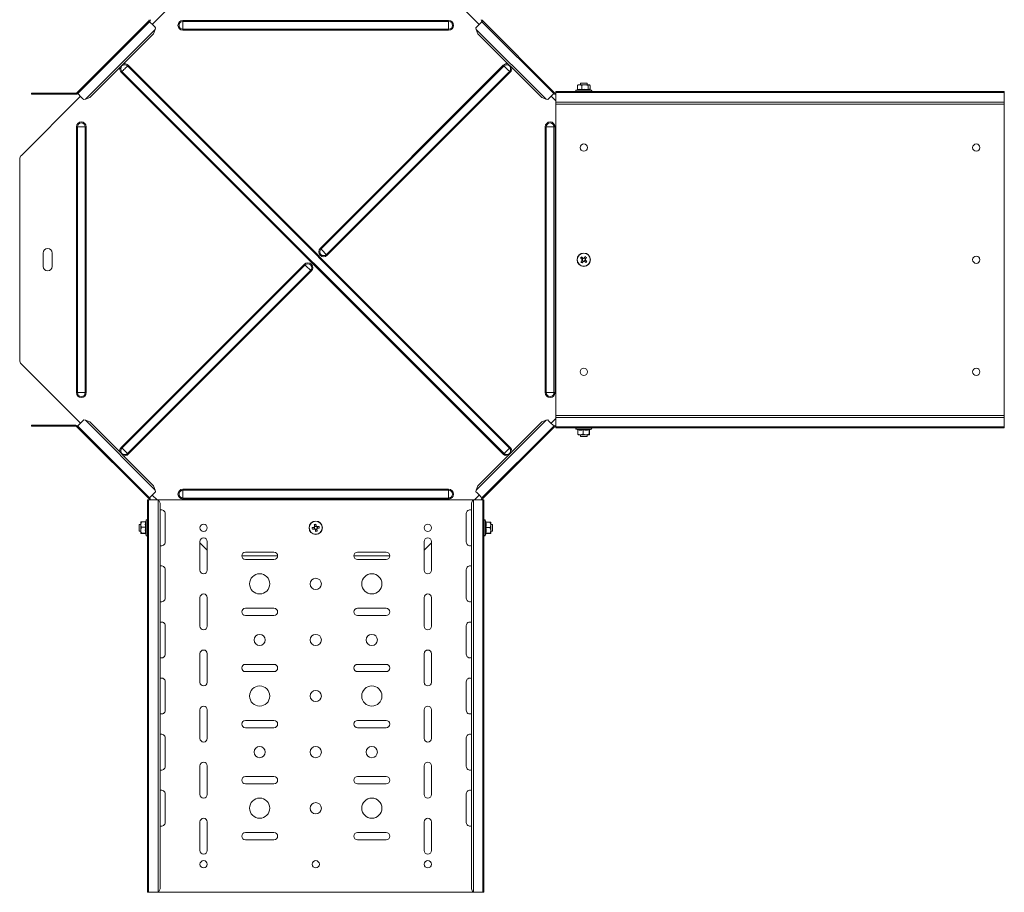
# Model space of a CAD drawing. Header units: millimetres. Extents: x -1795 to 3205, y -1258 to -37.
# Tile 19 of 21: x 2327 to 3205, y -1246 to -468. Entities that reach past the tile are written whole.
import ezdxf

# ---------------------------------------------------------------- set-up
doc = ezdxf.new("R2010")
doc.units = ezdxf.units.MM

msp = doc.modelspace()

# ---------------------------------------------------------------- linework, layer by layer
at = {"color": 7, "linetype": 'Continuous', "lineweight": 15}
for p, q in [((2444.84, -472.14), (2497.58, -419.4)), ((2736.35, -472.14), (2683.61, -419.4)), ((2441.66, -468.96), (2377.62, -532.99)), ((2442.36, -469.67), (2378.33, -533.7)), ((2802.86, -533.7), (2738.83, -469.67)), ((2739.54, -468.96), (2803.57, -532.99)), ((2446.05, -480.42), (2389.09, -537.39)), ((2447.43, -476.58), (2446.05, -480.42)), ((2447.43, -476.58), (2447.73, -475.03)), ((2733.76, -476.58), (2733.46, -475.03)), ((2733.76, -476.58), (2735.14, -480.42)), ((2735.14, -480.42), (2792.11, -537.39)), ((2823.96, -526.53), (2824.35, -526.23)), ((2823.96, -530.22), (2823.96, -526.53)), ((2824.6, -525.93), (2824.3, -526.16)), ((2825.9, -525.93), (2824.6, -525.93)), ((2830.67, -525.93), (2825.9, -525.93)), ((2826.6, -524.43), (2826.6, -525.93)), ((2832.6, -524.43), (2826.6, -524.43)), ((2827.85, -530.22), (2827.85, -526.53)), ((2830.67, -525.93), (2834.36, -525.93)), ((2832.6, -525.93), (2832.6, -524.43)), ((2833.49, -530.22), (2833.49, -526.53)), ((2834.6, -525.93), (2834.36, -525.93)), ((2834.9, -526.16), (2834.6, -525.93)), ((2835.24, -530.22), (2835.24, -526.53)), ((2337.19, -533.43), (2337.19, -534.43)), ((2342.19, -533.43), (2337.19, -533.43)), ((2337.19, -534.43), (2342.19, -534.43)), ((2342.19, -533.43), (2376.56, -533.43)), ((2342.19, -534.43), (2376.56, -534.43)), ((2804.6, -531.93), (3204.6, -531.93)), ((2804.6, -531.93), (2804.6, -532.93)), ((3204.6, -532.93), (2804.6, -532.93)), ((2804.6, -532.93), (2804.6, -541.4)), ((2823.84, -530.48), (2822.87, -530.83)), ((2836.32, -530.83), (2835.11, -530.39)), ((3204.6, -531.93), (3204.6, -532.93)), ((3204.6, -532.93), (3204.6, -541.4)), ((2328.06, -588.92), (2380.81, -536.18)), ((2383.7, -539.07), (2385.24, -538.77)), ((2389.09, -537.39), (2385.24, -538.77)), ((2792.11, -537.39), (2795.95, -538.77)), ((2797.5, -539.07), (2795.95, -538.77)), ((2804.6, -540.39), (2800.39, -536.18)), ((2804.6, -541.4), (2804.6, -543.14)), ((2804.6, -543.14), (3204.6, -543.14)), ((2804.6, -820.72), (2804.6, -543.14)), ((3204.6, -541.4), (3204.6, -543.14)), ((3204.6, -820.72), (3204.6, -543.14)), ((2326.6, -771.41), (2326.6, -592.46)), ((2347.6, -675.93), (2347.6, -687.93)), ((2355.6, -687.93), (2355.6, -675.93)), ((2828.79, -680.35), (2827.89, -681.45)), ((2828.02, -682.74), (2829.12, -683.64)), ((2831.18, -681.13), (2830.08, -680.23)), ((2830.4, -683.51), (2831.3, -682.41)), ((2380.81, -827.69), (2328.06, -774.94)), ((2385.24, -825.09), (2383.7, -824.8)), ((2385.24, -825.09), (2389.09, -826.48)), ((2795.95, -825.09), (2792.11, -826.48)), ((2795.95, -825.09), (2797.5, -824.8)), ((2800.39, -827.69), (2804.6, -823.48)), ((2804.6, -820.72), (3204.6, -820.72)), ((2804.6, -820.72), (2804.6, -822.46)), ((2804.6, -822.46), (2804.6, -830.93)), ((3204.6, -820.72), (3204.6, -822.46)), ((3204.6, -822.46), (3204.6, -830.93)), ((2337.19, -829.43), (2337.19, -830.43)), ((2342.19, -829.43), (2337.19, -829.43)), ((2337.19, -830.43), (2342.19, -830.43)), ((2376.56, -829.43), (2342.19, -829.43)), ((2376.56, -830.43), (2342.19, -830.43)), ((2377.62, -830.87), (2441.66, -894.9)), ((2378.33, -830.17), (2442.36, -894.2)), ((2389.09, -826.48), (2446.05, -883.44)), ((2792.11, -826.48), (2735.14, -883.44)), ((2738.83, -894.2), (2802.86, -830.17)), ((2803.57, -830.87), (2739.54, -894.9)), ((2804.6, -830.93), (3204.6, -830.93)), ((2804.6, -830.93), (2804.6, -831.93)), ((2804.6, -831.93), (3204.6, -831.93)), ((2822.87, -833.03), (2824.34, -833.57)), ((2824.37, -833.65), (2824.37, -837.33)), ((2829.1, -833.65), (2829.1, -837.33)), ((2834.33, -833.65), (2834.33, -837.33)), ((2834.83, -833.65), (2834.83, -837.33)), ((2834.86, -833.57), (2836.32, -833.03)), ((3204.6, -830.93), (3204.6, -831.93)), ((2826.73, -837.93), (2824.6, -837.93)), ((2826.6, -837.93), (2826.6, -839.43)), ((2826.6, -839.43), (2832.6, -839.43)), ((2826.73, -837.93), (2831.71, -837.93)), ((2831.71, -837.93), (2834.58, -837.93)), ((2832.6, -839.43), (2832.6, -837.93)), ((2446.05, -883.44), (2447.43, -887.29)), ((2735.14, -883.44), (2733.76, -887.29)), ((2449.05, -895.93), (2444.84, -891.72)), ((2447.73, -888.83), (2447.43, -887.29)), ((2732.14, -895.93), (2736.35, -891.72)), ((2733.46, -888.83), (2733.76, -887.29)), ((2440.6, -895.93), (2440.6, -1245.93)), ((2441.6, -895.93), (2440.6, -895.93)), ((2441.6, -895.93), (2441.6, -1245.93)), ((2450.07, -895.93), (2441.6, -895.93)), ((2450.4, -895.93), (2450.07, -895.93)), ((2451.81, -898.93), (2450.4, -895.93)), ((2450.4, -895.93), (2730.8, -895.93)), ((2451.81, -898.93), (2451.81, -1242.93)), ((2730.8, -895.93), (2729.38, -898.93)), ((2729.38, -898.93), (2729.38, -1242.93)), ((2731.13, -895.93), (2730.8, -895.93)), ((2739.6, -895.93), (2731.13, -895.93)), ((2739.6, -1245.93), (2739.6, -895.93)), ((2740.6, -895.93), (2739.6, -895.93)), ((2740.6, -895.93), (2740.6, -1245.93)), ((2456.35, -933.68), (2456.35, -908.18)), ((2724.85, -908.18), (2724.85, -933.68)), ((2434.6, -917.93), (2433.1, -917.93)), ((2433.1, -917.93), (2433.1, -923.93)), ((2434.6, -918.07), (2434.6, -915.94)), ((2434.6, -918.07), (2434.6, -923.05)), ((2438.88, -915.7), (2435.2, -915.7)), ((2438.88, -920.44), (2435.2, -920.44)), ((2439.5, -914.21), (2438.96, -915.67)), ((2588.87, -920.54), (2589.13, -921.94)), ((2590.99, -919.2), (2589.59, -919.47)), ((2592.33, -921.32), (2592.06, -919.93)), ((2742.23, -915.67), (2741.7, -914.21)), ((2742.31, -915.81), (2746, -915.81)), ((2742.31, -920.67), (2746, -920.67)), ((2746, -915.81), (2746.59, -915.92)), ((2746.6, -918.24), (2746.6, -915.93)), ((2748.1, -917.93), (2746.6, -917.93)), ((2746.6, -918.24), (2746.6, -923.23)), ((2748.1, -922.65), (2748.1, -917.93)), ((2433.1, -923.93), (2434.6, -923.93)), ((2434.6, -923.05), (2434.6, -925.91)), ((2438.88, -925.67), (2435.2, -925.67)), ((2438.88, -926.16), (2435.2, -926.16)), ((2438.96, -926.19), (2439.5, -927.66)), ((2590.21, -922.66), (2591.6, -922.39)), ((2741.7, -927.66), (2742.23, -926.2)), ((2742.31, -925.8), (2746, -925.8)), ((2742.31, -926.06), (2746, -926.06)), ((2746.6, -925.93), (2746.6, -923.23)), ((2746.6, -923.93), (2748.1, -923.93)), ((2748.1, -923.93), (2748.1, -922.65)), ((2487.35, -933.18), (2487.35, -958.68)), ((2493.85, -940.73), (2487.35, -934.23)), ((2493.85, -958.68), (2493.85, -933.18)), ((2687.35, -933.18), (2687.35, -958.68)), ((2687.35, -940.73), (2693.85, -934.23)), ((2693.85, -958.68), (2693.85, -933.18)), ((2524.6, -945.93), (2556.6, -945.93)), ((2553.35, -942.68), (2527.85, -942.68)), ((2624.6, -945.93), (2656.6, -945.93)), ((2653.35, -942.68), (2627.85, -942.68)), ((2527.85, -949.18), (2553.35, -949.18)), ((2627.85, -949.18), (2653.35, -949.18)), ((2456.35, -983.68), (2456.35, -958.18)), ((2724.85, -958.18), (2724.85, -983.68)), ((2487.35, -983.18), (2487.35, -1008.68)), ((2493.85, -1008.68), (2493.85, -983.18)), ((2687.35, -983.18), (2687.35, -1008.68)), ((2693.85, -1008.68), (2693.85, -983.18)), ((2553.35, -992.68), (2527.85, -992.68)), ((2527.85, -999.18), (2553.35, -999.18)), ((2653.35, -992.68), (2627.85, -992.68)), ((2627.85, -999.18), (2653.35, -999.18)), ((2456.35, -1033.68), (2456.35, -1008.18)), ((2724.85, -1008.18), (2724.85, -1033.68)), ((2487.35, -1033.18), (2487.35, -1058.68)), ((2493.85, -1058.68), (2493.85, -1033.18)), ((2687.35, -1033.18), (2687.35, -1058.68)), ((2693.85, -1058.68), (2693.85, -1033.18)), ((2553.35, -1042.68), (2527.85, -1042.68)), ((2653.35, -1042.68), (2627.85, -1042.68)), ((2527.85, -1049.18), (2553.35, -1049.18)), ((2627.85, -1049.18), (2653.35, -1049.18)), ((2456.35, -1083.68), (2456.35, -1058.18)), ((2724.85, -1058.18), (2724.85, -1083.68)), ((2487.35, -1083.18), (2487.35, -1108.68)), ((2493.85, -1108.68), (2493.85, -1083.18)), ((2687.35, -1083.18), (2687.35, -1108.68)), ((2693.85, -1108.68), (2693.85, -1083.18)), ((2553.35, -1092.68), (2527.85, -1092.68)), ((2653.35, -1092.68), (2627.85, -1092.68)), ((2527.85, -1099.18), (2553.35, -1099.18)), ((2627.85, -1099.18), (2653.35, -1099.18)), ((2456.35, -1133.68), (2456.35, -1108.18)), ((2724.85, -1108.18), (2724.85, -1133.68)), ((2487.35, -1133.18), (2487.35, -1158.68)), ((2493.85, -1158.68), (2493.85, -1133.18)), ((2687.35, -1133.18), (2687.35, -1158.68)), ((2693.85, -1158.68), (2693.85, -1133.18)), ((2553.35, -1142.68), (2527.85, -1142.68)), ((2527.85, -1149.18), (2553.35, -1149.18)), ((2653.35, -1142.68), (2627.85, -1142.68)), ((2627.85, -1149.18), (2653.35, -1149.18)), ((2456.35, -1183.68), (2456.35, -1158.18)), ((2724.85, -1158.18), (2724.85, -1183.68)), ((2487.35, -1183.18), (2487.35, -1208.68)), ((2493.85, -1208.68), (2493.85, -1183.18)), ((2687.35, -1183.18), (2687.35, -1208.68)), ((2693.85, -1208.68), (2693.85, -1183.18)), ((2553.35, -1192.68), (2527.85, -1192.68)), ((2653.35, -1192.68), (2627.85, -1192.68)), ((2527.85, -1199.18), (2553.35, -1199.18)), ((2627.85, -1199.18), (2653.35, -1199.18)), ((2441.6, -1245.93), (2440.6, -1245.93)), ((2450.07, -1245.93), (2441.6, -1245.93)), ((2450.4, -1245.93), (2450.07, -1245.93)), ((2450.4, -1245.93), (2451.81, -1242.93)), ((2450.4, -1245.93), (2730.8, -1245.93)), ((2729.38, -1242.93), (2730.8, -1245.93)), ((2731.13, -1245.93), (2730.8, -1245.93)), ((2739.6, -1245.93), (2731.13, -1245.93)), ((2740.6, -1245.93), (2739.6, -1245.93))]:
    msp.add_line(p, q, dxfattribs=at)
at = {"color": 7, "linetype": 'Continuous', "lineweight": 0}
for p, q in [((2472.1, -469.5), (2472.1, -468.57)), ((2472.1, -468.57), (2709.1, -468.57)), ((2472.1, -476.37), (2472.1, -469.5)), ((2472.1, -469.5), (2709.1, -469.5)), ((2709.1, -469.5), (2709.1, -468.57)), ((2709.1, -476.37), (2709.1, -469.5)), ((2447.43, -476.58), (2385.24, -538.77)), ((2472.1, -476.37), (2709.1, -476.37)), ((2472.1, -477.3), (2472.1, -476.37)), ((2472.1, -477.3), (2709.1, -477.3)), ((2709.1, -477.3), (2709.1, -476.37)), ((2733.76, -476.58), (2795.95, -538.77)), ((2763.37, -849.85), (2422.68, -509.16)), ((2764.03, -849.19), (2423.34, -508.5)), ((2594.58, -671.77), (2757.86, -508.5)), ((2595.24, -672.43), (2758.52, -509.16)), ((2757.86, -855.37), (2417.16, -514.67)), ((2758.52, -854.71), (2417.82, -514.01)), ((2600.1, -677.29), (2763.37, -514.01)), ((2600.76, -677.95), (2764.03, -514.67)), ((2342.19, -534.43), (2342.19, -533.43)), ((2376.56, -533.43), (2376.56, -534.43)), ((2822.87, -530.83), (2831.04, -530.83)), ((2831.04, -530.83), (2836.32, -530.83)), ((2804.6, -541.4), (3204.6, -541.4)), ((2378.16, -563.43), (2377.23, -563.43)), ((2377.23, -800.43), (2377.23, -563.43)), ((2385.03, -563.43), (2378.16, -563.43)), ((2378.16, -800.43), (2378.16, -563.43)), ((2385.03, -800.43), (2385.03, -563.43)), ((2385.96, -563.43), (2385.03, -563.43)), ((2385.96, -800.43), (2385.96, -563.43)), ((2795.23, -563.43), (2796.16, -563.43)), ((2795.23, -563.43), (2795.23, -800.43)), ((2796.16, -563.43), (2803.03, -563.43)), ((2796.16, -563.43), (2796.16, -800.43)), ((2803.03, -563.43), (2803.03, -800.43)), ((2803.03, -563.43), (2803.96, -563.43)), ((2803.96, -563.43), (2803.96, -800.43)), ((2580.44, -685.92), (2417.16, -849.19)), ((2581.1, -686.58), (2417.82, -849.85)), ((2585.95, -691.43), (2422.68, -854.71)), ((2586.61, -692.09), (2423.34, -855.37)), ((2378.16, -800.43), (2377.23, -800.43)), ((2385.03, -800.43), (2378.16, -800.43)), ((2385.96, -800.43), (2385.03, -800.43)), ((2795.23, -800.43), (2796.16, -800.43)), ((2796.16, -800.43), (2803.03, -800.43)), ((2803.03, -800.43), (2803.96, -800.43)), ((2385.24, -825.09), (2447.43, -887.29)), ((2795.95, -825.09), (2733.76, -887.29)), ((2804.6, -822.46), (3204.6, -822.46)), ((2342.19, -830.43), (2342.19, -829.43)), ((2376.56, -830.43), (2376.56, -829.43)), ((2825.74, -833.03), (2822.87, -833.03)), ((2836.32, -833.03), (2825.74, -833.03)), ((2763.37, -849.85), (2758.52, -854.71)), ((2764.03, -849.19), (2763.37, -849.85)), ((2758.52, -854.71), (2757.86, -855.37)), ((2709.1, -886.57), (2472.1, -886.57)), ((2472.1, -886.57), (2472.1, -887.5)), ((2709.1, -886.57), (2709.1, -887.5)), ((2709.1, -887.5), (2472.1, -887.5)), ((2472.1, -887.5), (2472.1, -894.37)), ((2709.1, -894.37), (2472.1, -894.37)), ((2472.1, -894.37), (2472.1, -895.3)), ((2709.1, -895.3), (2472.1, -895.3)), ((2709.1, -887.5), (2709.1, -894.37)), ((2709.1, -894.37), (2709.1, -895.3)), ((2450.07, -895.93), (2450.07, -1245.93)), ((2731.13, -895.93), (2731.13, -1245.93)), ((2439.5, -917.08), (2439.5, -914.21)), ((2439.5, -927.66), (2439.5, -917.08)), ((2741.7, -914.21), (2741.7, -917.31)), ((2741.7, -917.31), (2741.7, -927.66))]:
    msp.add_line(p, q, dxfattribs=at)
at = {"color": 7, "linetype": 'Continuous', "lineweight": 15, "flags": 128}
for points in [[(2442.36, -469.67), (2442.21, -469.51), (2442.05, -469.35), (2441.91, -469.22), (2441.8, -469.11), (2441.72, -469.03), (2441.67, -468.98), (2441.66, -468.96)], [(2447.73, -475.03), (2447, -474.3), (2446.16, -473.46), (2445.26, -472.57), (2444.39, -471.7), (2443.61, -470.92), (2442.99, -470.29), (2442.56, -469.87), (2442.37, -469.68), (2442.36, -469.67)], [(2733.46, -475.03), (2734.19, -474.3), (2735.04, -473.46), (2735.93, -472.57), (2736.8, -471.7), (2737.58, -470.92), (2738.21, -470.29), (2738.63, -469.87), (2738.82, -469.68), (2738.83, -469.67)], [(2738.83, -469.67), (2738.99, -469.51), (2739.15, -469.35), (2739.28, -469.22), (2739.39, -469.11), (2739.47, -469.03), (2739.52, -468.98), (2739.54, -468.96)], [(2377.62, -532.99), (2377.64, -533.01), (2377.69, -533.06), (2377.77, -533.14), (2377.88, -533.25), (2378.01, -533.38), (2378.17, -533.54), (2378.35, -533.72), (2378.54, -533.91)], [(2378.33, -533.7), (2378.34, -533.71), (2378.53, -533.9), (2378.96, -534.32), (2379.58, -534.95), (2380.36, -535.73), (2381.23, -536.6), (2382.12, -537.49), (2382.97, -538.34), (2383.7, -539.07)], [(2802.86, -533.7), (2802.85, -533.71), (2802.66, -533.9), (2802.24, -534.32), (2801.61, -534.95), (2800.83, -535.73), (2799.96, -536.6), (2799.07, -537.49), (2798.23, -538.34), (2797.5, -539.07)], [(2803.57, -532.99), (2803.55, -533.01), (2803.5, -533.06), (2803.42, -533.14), (2803.31, -533.25), (2803.18, -533.38), (2803.02, -533.54), (2802.84, -533.72), (2802.65, -533.91)], [(2826.75, -680.52), (2826.92, -680.66), (2827.09, -680.8), (2827.26, -680.93), (2827.43, -681.07), (2827.6, -681.21), (2827.77, -681.35), (2827.94, -681.49), (2828.11, -681.63)], [(2828.2, -682.52), (2828.06, -682.69), (2827.92, -682.86), (2827.78, -683.03), (2827.64, -683.2), (2827.5, -683.37), (2827.36, -683.54), (2827.22, -683.71), (2827.09, -683.88)], [(2829.01, -680.54), (2828.84, -680.39), (2828.67, -680.25), (2828.5, -680.11), (2828.33, -679.97), (2828.16, -679.84), (2827.99, -679.7), (2827.82, -679.56), (2827.65, -679.42)], [(2828.19, -684.78), (2828.32, -684.61), (2828.46, -684.44), (2828.6, -684.27), (2828.74, -684.1), (2828.88, -683.93), (2829.02, -683.76), (2829.16, -683.59), (2829.3, -683.42)], [(2831.01, -679.09), (2830.87, -679.26), (2830.73, -679.42), (2830.6, -679.59), (2830.46, -679.76), (2830.32, -679.93), (2830.18, -680.1), (2830.04, -680.28), (2829.89, -680.45)], [(2830.18, -683.33), (2830.35, -683.47), (2830.53, -683.61), (2830.7, -683.75), (2830.87, -683.89), (2831.04, -684.03), (2831.21, -684.17), (2831.37, -684.31), (2831.54, -684.44)], [(2830.99, -681.35), (2831.13, -681.18), (2831.28, -681), (2831.42, -680.83), (2831.55, -680.66), (2831.69, -680.49), (2831.83, -680.32), (2831.97, -680.16), (2832.11, -679.99)], [(2832.44, -683.34), (2832.27, -683.21), (2832.11, -683.07), (2831.94, -682.93), (2831.77, -682.79), (2831.6, -682.65), (2831.43, -682.51), (2831.25, -682.37), (2831.08, -682.23)], [(2383.7, -824.8), (2382.97, -825.53), (2382.12, -826.37), (2381.23, -827.27), (2380.36, -828.14), (2379.58, -828.92), (2378.96, -829.54), (2378.53, -829.97), (2378.34, -830.16), (2378.33, -830.17)], [(2797.5, -824.8), (2798.23, -825.53), (2799.07, -826.37), (2799.96, -827.27), (2800.83, -828.14), (2801.61, -828.92), (2802.24, -829.54), (2802.66, -829.97), (2802.85, -830.16), (2802.86, -830.17)], [(2378.33, -830.17), (2378.17, -830.32), (2378.01, -830.48), (2377.88, -830.62), (2377.77, -830.73), (2377.69, -830.81), (2377.64, -830.86), (2377.62, -830.87)], [(2802.86, -830.17), (2803.02, -830.32), (2803.18, -830.48), (2803.31, -830.62), (2803.42, -830.73), (2803.5, -830.81), (2803.55, -830.86), (2803.57, -830.87)], [(2441.66, -894.9), (2441.67, -894.89), (2441.72, -894.84), (2441.8, -894.76), (2441.91, -894.65), (2442.05, -894.52), (2442.21, -894.36), (2442.38, -894.18), (2442.57, -893.99)], [(2442.36, -894.2), (2442.37, -894.19), (2442.56, -894), (2442.99, -893.57), (2443.61, -892.95), (2444.39, -892.17), (2445.26, -891.3), (2446.16, -890.41), (2447, -889.56), (2447.73, -888.83)], [(2738.83, -894.2), (2738.82, -894.19), (2738.63, -894), (2738.21, -893.57), (2737.58, -892.95), (2736.8, -892.17), (2735.93, -891.3), (2735.04, -890.41), (2734.19, -889.56), (2733.46, -888.83)], [(2739.54, -894.9), (2739.52, -894.89), (2739.47, -894.84), (2739.39, -894.76), (2739.28, -894.65), (2739.15, -894.52), (2738.99, -894.36), (2738.81, -894.18), (2738.62, -893.99)], [(2589.15, -920.49), (2588.93, -920.53), (2588.71, -920.57), (2588.49, -920.61), (2588.28, -920.65), (2588.06, -920.7), (2587.85, -920.74), (2587.64, -920.78), (2587.43, -920.82)], [(2587.69, -922.21), (2587.9, -922.17), (2588.12, -922.13), (2588.33, -922.09), (2588.55, -922.05), (2588.76, -922.01), (2588.98, -921.97), (2589.2, -921.92), (2589.42, -921.88)], [(2589.32, -918.03), (2589.36, -918.24), (2589.4, -918.45), (2589.44, -918.67), (2589.48, -918.88), (2589.52, -919.1), (2589.56, -919.32), (2589.61, -919.53), (2589.65, -919.75)], [(2591.04, -919.49), (2591, -919.27), (2590.96, -919.05), (2590.92, -918.83), (2590.87, -918.61), (2590.83, -918.4), (2590.79, -918.19), (2590.75, -917.97), (2590.71, -917.76)], [(2593.5, -919.65), (2593.29, -919.69), (2593.08, -919.73), (2592.86, -919.78), (2592.65, -919.82), (2592.43, -919.86), (2592.21, -919.9), (2592, -919.94), (2591.78, -919.98)], [(2592.04, -921.38), (2592.26, -921.34), (2592.48, -921.29), (2592.7, -921.25), (2592.91, -921.21), (2593.13, -921.17), (2593.34, -921.13), (2593.56, -921.09), (2593.77, -921.05)], [(2590.15, -922.38), (2590.19, -922.6), (2590.24, -922.82), (2590.28, -923.03), (2590.32, -923.25), (2590.36, -923.47), (2590.4, -923.68), (2590.44, -923.89), (2590.48, -924.1)], [(2591.88, -923.84), (2591.84, -923.63), (2591.8, -923.41), (2591.75, -923.2), (2591.71, -922.98), (2591.67, -922.77), (2591.63, -922.55), (2591.59, -922.33), (2591.55, -922.11)]]:
    msp.add_lwpolyline(points, dxfattribs=at)
at = {"color": 7, "linetype": 'Continuous', "lineweight": 0, "flags": 128}
for points in [[(2422.68, -509.16), (2422.29, -509.54), (2421.72, -510.11), (2421.02, -510.81), (2420.25, -511.58), (2419.48, -512.35), (2418.77, -513.06), (2418.21, -513.63), (2417.82, -514.01)], [(2423.34, -508.5), (2423.23, -508.6), (2423.13, -508.71), (2423.03, -508.8), (2422.93, -508.9), (2422.85, -508.98), (2422.78, -509.05), (2422.72, -509.11), (2422.68, -509.16)], [(2758.52, -509.16), (2758.47, -509.11), (2758.41, -509.05), (2758.34, -508.98), (2758.26, -508.9), (2758.17, -508.8), (2758.07, -508.71), (2757.96, -508.6), (2757.86, -508.5)], [(2763.37, -514.01), (2762.99, -513.63), (2762.42, -513.06), (2761.72, -512.35), (2760.95, -511.58), (2760.17, -510.81), (2759.47, -510.11), (2758.9, -509.54), (2758.52, -509.16)], [(2417.82, -514.01), (2417.77, -514.06), (2417.71, -514.12), (2417.64, -514.19), (2417.56, -514.27), (2417.47, -514.36), (2417.37, -514.46), (2417.27, -514.57), (2417.16, -514.67)], [(2764.03, -514.67), (2763.93, -514.57), (2763.82, -514.46), (2763.72, -514.36), (2763.63, -514.27), (2763.55, -514.19), (2763.48, -514.12), (2763.42, -514.06), (2763.37, -514.01)], [(2595.24, -672.43), (2595.19, -672.39), (2595.13, -672.33), (2595.06, -672.26), (2594.98, -672.17), (2594.89, -672.08), (2594.79, -671.98), (2594.69, -671.88), (2594.58, -671.77)], [(2600.1, -677.29), (2599.71, -676.9), (2599.14, -676.33), (2598.44, -675.63), (2597.67, -674.86), (2596.9, -674.09), (2596.19, -673.39), (2595.63, -672.82), (2595.24, -672.43)], [(2600.76, -677.95), (2600.65, -677.84), (2600.55, -677.74), (2600.45, -677.64), (2600.36, -677.55), (2600.27, -677.47), (2600.2, -677.39), (2600.14, -677.34), (2600.1, -677.29)], [(2580.44, -685.92), (2580.54, -686.02), (2580.65, -686.13), (2580.75, -686.22), (2580.84, -686.32), (2580.92, -686.4), (2580.99, -686.47), (2581.05, -686.53), (2581.1, -686.58)], [(2581.1, -686.58), (2581.48, -686.96), (2582.05, -687.53), (2582.75, -688.23), (2583.53, -689), (2584.3, -689.78), (2585, -690.48), (2585.57, -691.05), (2585.95, -691.43)], [(2585.95, -691.43), (2586, -691.48), (2586.06, -691.54), (2586.13, -691.61), (2586.21, -691.69), (2586.3, -691.78), (2586.4, -691.88), (2586.51, -691.99), (2586.61, -692.09)], [(2417.16, -849.19), (2417.27, -849.3), (2417.37, -849.4), (2417.47, -849.5), (2417.56, -849.59), (2417.64, -849.68), (2417.71, -849.75), (2417.77, -849.81), (2417.82, -849.85)], [(2417.82, -849.85), (2418.21, -850.24), (2418.77, -850.81), (2419.48, -851.51), (2420.25, -852.28), (2421.02, -853.05), (2421.72, -853.75), (2422.29, -854.32), (2422.68, -854.71)], [(2422.68, -854.71), (2422.72, -854.76), (2422.78, -854.81), (2422.85, -854.89), (2422.93, -854.97), (2423.03, -855.06), (2423.13, -855.16), (2423.23, -855.26), (2423.34, -855.37)]]:
    msp.add_lwpolyline(points, dxfattribs=at)
at = {"color": 7, "linetype": 'Continuous', "lineweight": 15}
for centre, radius in [((2829.6, -581.93), 3.25), ((3179.6, -581.93), 3.25), ((2829.6, -681.93), 6), ((3179.6, -681.93), 3.25), ((2829.6, -781.93), 3.25), ((3179.6, -781.93), 3.25), ((2490.6, -920.93), 3.25), ((2590.6, -920.93), 6), ((2690.6, -920.93), 3.25), ((2540.6, -970.93), 9), ((2640.6, -970.93), 9), ((2590.6, -970.93), 5), ((2540.6, -1020.93), 5), ((2590.6, -1020.93), 5), ((2640.6, -1020.93), 5), ((2540.6, -1070.93), 9), ((2640.6, -1070.93), 9), ((2590.6, -1070.93), 5), ((2540.6, -1120.93), 5), ((2590.6, -1120.93), 5), ((2640.6, -1120.93), 5), ((2540.6, -1170.93), 9), ((2590.6, -1170.93), 5), ((2640.6, -1170.93), 9), ((2490.6, -1220.93), 3.25), ((2590.6, -1220.93), 3.25), ((2690.6, -1220.93), 3.25)]:
    msp.add_circle(centre, radius, dxfattribs=at)
at = {"color": 7, "linetype": 'Continuous', "lineweight": 0}
for centre in [(2829.6, -681.93), (2590.6, -920.93)]:
    msp.add_circle(centre, 5.77, dxfattribs=at)
at = {"color": 7, "linetype": 'Continuous', "lineweight": 15}
for centre, radius, start, end in [((2440.6, -467.9), 1.5, 315, 0), ((2440.6, -467.9), 2.5, 315, 0), ((2740.6, -467.9), 2.5, 180, 225), ((2740.6, -467.9), 1.5, 180, 225), ((2376.56, -531.93), 1.5, 270, 315), ((2376.56, -531.93), 2.5, 270, 315), ((2804.63, -531.93), 2.5, 225, 270), ((2804.63, -531.93), 1.5, 225, 268.75312), ((2823.06, -531.37), 0.567, 110, 270), ((2836.13, -531.37), 0.567, 270, 70), ((2331.6, -592.46), 5, 135, 180), ((2351.6, -675.93), 4, 0, 180), ((2844.3, -693.97), 22.1, 138.84521, 142.52657), ((2841.63, -667.23), 22.1, 228.84521, 232.52657), ((2829.6, -681.93), 1.51, 168.64419, 202.72638), ((2829.6, -681.93), 1.28, 107.01101, 174.35957), ((2829.6, -681.93), 1.28, 174.35957, 197.01101), ((2829.6, -681.93), 1.28, 197.01101, 264.35957), ((2829.6, -681.93), 1.51, 78.64419, 112.72638), ((2829.6, -681.93), 1.28, 84.35957, 107.01101), ((2829.6, -681.93), 1.51, 258.64419, 292.72638), ((2829.6, -681.93), 1.28, 264.35957, 287.01101), ((2829.6, -681.93), 1.28, 17.01101, 84.35957), ((2829.6, -681.93), 1.28, 287.01101, 354.35957), ((2829.6, -681.93), 1.28, 354.35957, 17.01101), ((2829.6, -681.93), 1.51, 348.64419, 22.72638), ((2817.56, -696.63), 22.1, 48.84521, 52.52657), ((2814.9, -669.89), 22.1, 318.84521, 322.52657), ((2351.6, -687.93), 4, 180, 0), ((2331.6, -771.41), 5, 180, 225), ((2376.56, -831.93), 2.5, 45, 90), ((2376.56, -831.93), 1.5, 45, 90), ((2804.63, -831.93), 2.5, 90, 135), ((2804.63, -831.93), 1.5, 91.24688, 135), ((2823.06, -832.5), 0.567, 90, 250), ((2836.13, -832.5), 0.567, 290, 90), ((2440.6, -895.97), 1.5, 1.24688, 45), ((2440.6, -895.97), 2.5, 360, 45), ((2740.6, -895.97), 2.5, 135, 180), ((2740.6, -895.97), 1.5, 135, 178.75312), ((2453.1, -908.18), 3.25, 0, 113.35207), ((2728.1, -908.18), 3.25, 66.64793, 180), ((2440.03, -914.4), 0.567, 0, 160), ((2609.3, -917.34), 22.15, 189.02539, 192.69998), ((2590.6, -920.93), 1.51, 128.82153, 162.90372), ((2594.19, -939.66), 22.18, 99.02875, 102.69803), ((2590.6, -920.93), 1.28, 157.18835, 224.53691), ((2590.6, -920.93), 1.28, 134.53691, 157.18835), ((2590.6, -920.93), 1.51, 218.82153, 252.90372), ((2590.6, -920.93), 1.28, 224.53691, 247.18835), ((2590.6, -920.93), 1.28, 67.18835, 134.53691), ((2590.6, -920.93), 1.28, 247.18835, 314.53691), ((2590.6, -920.93), 1.51, 38.82153, 72.90372), ((2590.6, -920.93), 1.28, 44.53691, 67.18835), ((2590.6, -920.93), 1.28, 314.53691, 337.18835), ((2590.6, -920.93), 1.28, 337.18835, 44.53691), ((2590.6, -920.93), 1.51, 308.82153, 342.90372), ((2571.88, -924.52), 22.16, 9.02643, 12.69893), ((2741.16, -914.4), 0.567, 20, 180), ((2440.03, -927.47), 0.567, 200, 0), ((2490.6, -933.18), 3.25, 0, 180), ((2587.02, -902.29), 22.09, 279.02141, 282.70536), ((2690.6, -933.18), 3.25, 0, 180), ((2741.16, -927.47), 0.567, 180, 340), ((2453.1, -933.68), 3.25, 246.64793, 0), ((2728.1, -933.68), 3.25, 180, 293.35207), ((2527.85, -945.93), 3.25, 90, 270), ((2553.35, -945.93), 3.25, 270, 90), ((2627.85, -945.93), 3.25, 90, 270), ((2653.35, -945.93), 3.25, 270, 90), ((2453.1, -958.18), 3.25, 0, 113.35207), ((2728.1, -958.18), 3.25, 66.64793, 180), ((2490.6, -958.68), 3.25, 180, 0), ((2690.6, -958.68), 3.25, 180, 0), ((2490.6, -983.18), 3.25, 0, 180), ((2690.6, -983.18), 3.25, 0, 180), ((2453.1, -983.68), 3.25, 246.64793, 0), ((2728.1, -983.68), 3.25, 180, 293.35207), ((2527.85, -995.93), 3.25, 90, 270), ((2553.35, -995.93), 3.25, 270, 90), ((2627.85, -995.93), 3.25, 90, 270), ((2653.35, -995.93), 3.25, 270, 90), ((2453.1, -1008.18), 3.25, 0, 113.35207), ((2490.6, -1008.68), 3.25, 180, 0), ((2690.6, -1008.68), 3.25, 180, 0), ((2728.1, -1008.18), 3.25, 66.64793, 180), ((2453.1, -1033.68), 3.25, 246.64793, 0), ((2490.6, -1033.18), 3.25, 0, 180), ((2690.6, -1033.18), 3.25, 0, 180), ((2728.1, -1033.68), 3.25, 180, 293.35207), ((2527.85, -1045.93), 3.25, 90, 270), ((2553.35, -1045.93), 3.25, 270, 90), ((2627.85, -1045.93), 3.25, 90, 270), ((2653.35, -1045.93), 3.25, 270, 90), ((2453.1, -1058.18), 3.25, 0, 113.35207), ((2490.6, -1058.68), 3.25, 180, 0), ((2690.6, -1058.68), 3.25, 180, 0), ((2728.1, -1058.18), 3.25, 66.64793, 180), ((2490.6, -1083.18), 3.25, 0, 180), ((2690.6, -1083.18), 3.25, 0, 180), ((2453.1, -1083.68), 3.25, 246.64793, 0), ((2728.1, -1083.68), 3.25, 180, 293.35207), ((2527.85, -1095.93), 3.25, 90, 270), ((2553.35, -1095.93), 3.25, 270, 90), ((2627.85, -1095.93), 3.25, 90, 270), ((2653.35, -1095.93), 3.25, 270, 90), ((2453.1, -1108.18), 3.25, 0, 113.35207), ((2728.1, -1108.18), 3.25, 66.64793, 180), ((2490.6, -1108.68), 3.25, 180, 0), ((2690.6, -1108.68), 3.25, 180, 0), ((2490.6, -1133.18), 3.25, 0, 180), ((2690.6, -1133.18), 3.25, 0, 180), ((2453.1, -1133.68), 3.25, 246.64793, 0), ((2728.1, -1133.68), 3.25, 180, 293.35207), ((2527.85, -1145.93), 3.25, 90, 270), ((2553.35, -1145.93), 3.25, 270, 90), ((2627.85, -1145.93), 3.25, 90, 270), ((2653.35, -1145.93), 3.25, 270, 90), ((2453.1, -1158.18), 3.25, 0, 113.35207), ((2490.6, -1158.68), 3.25, 180, 0), ((2690.6, -1158.68), 3.25, 180, 0), ((2728.1, -1158.18), 3.25, 66.64793, 180), ((2453.1, -1183.68), 3.25, 246.64793, 0), ((2490.6, -1183.18), 3.25, 0, 180), ((2690.6, -1183.18), 3.25, 0, 180), ((2728.1, -1183.68), 3.25, 180, 293.35207), ((2527.85, -1195.93), 3.25, 90, 270), ((2553.35, -1195.93), 3.25, 270, 90), ((2627.85, -1195.93), 3.25, 90, 270), ((2653.35, -1195.93), 3.25, 270, 90), ((2490.6, -1208.68), 3.25, 180, 0), ((2690.6, -1208.68), 3.25, 180, 0)]:
    msp.add_arc(centre, radius, start, end, dxfattribs=at)
at = {"color": 7, "linetype": 'Continuous', "lineweight": 0}
for centre, radius, start, end in [((2472.1, -472.93), 4.37, 90, 270), ((2472.1, -472.93), 3.43, 90, 270), ((2709.1, -472.93), 4.37, 270, 90), ((2709.1, -472.93), 3.43, 270, 90), ((2420.25, -511.58), 3.43, 45, 225), ((2420.25, -511.58), 4.37, 45, 105.16725), ((2760.95, -511.58), 4.37, 74.83207, 135), ((2760.95, -511.58), 3.43, 315, 135), ((2420.25, -511.58), 4.37, 164.83275, 225), ((2760.95, -511.58), 4.37, 315, 15.16793), ((2381.6, -563.43), 4.37, 0, 180), ((2381.6, -563.43), 3.43, 0, 180), ((2799.6, -563.43), 4.37, 0, 180), ((2799.6, -563.43), 3.43, 0, 180), ((2597.67, -674.86), 4.37, 135, 315), ((2597.67, -674.86), 3.43, 135, 315), ((2583.53, -689), 4.37, 315, 135), ((2583.53, -689), 3.43, 315, 135), ((2381.6, -800.43), 4.37, 180, 0), ((2381.6, -800.43), 3.43, 180, 0), ((2799.6, -800.43), 4.37, 180, 0), ((2799.6, -800.43), 3.43, 180, 0), ((2420.25, -852.28), 4.37, 135, 195.16793), ((2420.25, -852.28), 3.43, 135, 315), ((2760.95, -852.28), 3.43, 225, 45), ((2760.95, -852.28), 4.37, 344.83275, 45), ((2420.25, -852.28), 4.37, 254.83207, 315), ((2760.95, -852.28), 4.37, 225, 285.16725), ((2472.1, -890.93), 4.37, 90, 270), ((2709.1, -890.93), 4.37, 270, 90), ((2472.1, -890.93), 3.43, 90, 270), ((2709.1, -890.93), 3.43, 270, 90)]:
    msp.add_arc(centre, radius, start, end, dxfattribs=at)
at = {"color": 7, "linetype": 'Continuous', "lineweight": 15}
for points, knots in [([(2825.9, -525.93), (2825.37, -526.01), (2824.7, -526.11), (2824.08, -526.46), (2823.96, -526.53)], [0, 0, 0, 0, 0.801463, 1, 1, 1, 1]), ([(2827.85, -526.53), (2827.28, -526.26), (2826.64, -525.95), (2825.97, -525.93), (2825.9, -525.93)], [0, 0, 0, 0, 0.89604, 1, 1, 1, 1]), ([(2827.85, -526.53), (2828.09, -526.44), (2828.99, -526.1), (2829.96, -526), (2830.67, -525.93)], [0, 0, 0, 0, 0.263249, 1, 1, 1, 1]), ([(2830.67, -525.93), (2830.81, -525.94), (2831.74, -525.96), (2832.69, -526.22), (2833.46, -526.52), (2833.49, -526.53)], [0, 0, 0, 0, 0.148491, 0.965575, 1, 1, 1, 1]), ([(2834.36, -525.93), (2834.12, -526.01), (2833.82, -526.11), (2833.55, -526.46), (2833.49, -526.53)], [0, 0, 0, 0, 0.801459, 1, 1, 1, 1]), ([(2835.24, -526.53), (2834.98, -526.26), (2834.69, -525.95), (2834.39, -525.93), (2834.36, -525.93)], [0, 0, 0, 0, 0.8960367, 1, 1, 1, 1]), ([(2823.96, -530.22), (2823.95, -530.26), (2823.95, -530.34), (2823.88, -530.45), (2823.79, -530.53), (2823.71, -530.58), (2823.67, -530.59), (2823.67, -530.59)], [0, 0, 0, 0, 0.236183, 0.471414, 0.732486, 0.992072, 1, 1, 1, 1]), ([(2827.85, -530.22), (2827.85, -530.26), (2827.85, -530.34), (2827.83, -530.45), (2827.8, -530.53), (2827.78, -530.58), (2827.76, -530.59), (2827.76, -530.59)], [0, 0, 0, 0, 0.23618, 0.471403, 0.732462, 0.992089, 1, 1, 1, 1]), ([(2833.49, -530.22), (2833.49, -530.26), (2833.5, -530.34), (2833.54, -530.45), (2833.6, -530.53), (2833.66, -530.58), (2833.69, -530.59), (2833.69, -530.59)], [0, 0, 0, 0, 0.236183, 0.471404, 0.732494, 0.992116, 1, 1, 1, 1]), ([(2835.1, -530.43), (2834.87, -530.36), (2834.39, -530.2), (2833.93, -530.46), (2833.69, -530.59)], [0, 0, 0, 0, 0.473095, 1, 1, 1, 1]), ([(2835.35, -530.48), (2835.34, -530.47), (2835.3, -530.43), (2835.25, -530.34), (2835.24, -530.26), (2835.24, -530.22)], [0, 0, 0, 0, 0.203852, 0.601122, 1, 1, 1, 1]), ([(2824.37, -833.65), (2824.36, -833.61), (2824.35, -833.53), (2824.3, -833.42), (2824.21, -833.33), (2824.14, -833.29), (2824.1, -833.27), (2824.1, -833.27)], [0, 0, 0, 0, 0.236224, 0.471429, 0.7325, 0.992078, 1, 1, 1, 1]), ([(2829.1, -833.65), (2829.1, -833.61), (2829.1, -833.53), (2829.09, -833.42), (2829.09, -833.33), (2829.08, -833.29), (2829.07, -833.27), (2829.07, -833.27)], [0, 0, 0, 0, 0.236227, 0.471421, 0.732487, 0.992084, 1, 1, 1, 1]), ([(2834.33, -833.65), (2834.33, -833.61), (2834.34, -833.53), (2834.39, -833.42), (2834.47, -833.33), (2834.53, -833.29), (2834.57, -833.27), (2834.57, -833.27)], [0, 0, 0, 0, 0.236225, 0.471426, 0.732503, 0.992095, 1, 1, 1, 1]), ([(2834.82, -833.58), (2834.81, -833.58), (2834.79, -833.58), (2834.84, -833.58), (2834.85, -833.58)], [0, 0, 0, 0, 0.858788, 1, 1, 1, 1]), ([(2826.73, -837.93), (2826.61, -837.93), (2825.83, -837.91), (2825.03, -837.65), (2824.39, -837.35), (2824.37, -837.33)], [0, 0, 0, 0, 0.148482, 0.965563, 1, 1, 1, 1]), ([(2824.62, -837.93), (2824.55, -837.85), (2824.46, -837.75), (2824.38, -837.4), (2824.37, -837.33)], [0, 0, 0, 0, 0.801463, 1, 1, 1, 1]), ([(2829.1, -837.33), (2828.9, -837.42), (2828.14, -837.77), (2827.33, -837.86), (2826.73, -837.93)], [0, 0, 0, 0, 0.263247, 1, 1, 1, 1]), ([(2829.1, -837.33), (2829.87, -837.61), (2830.73, -837.92), (2831.62, -837.93), (2831.71, -837.93)], [0, 0, 0, 0, 0.896036, 1, 1, 1, 1]), ([(2831.71, -837.93), (2832.43, -837.85), (2833.33, -837.75), (2834.16, -837.4), (2834.33, -837.33)], [0, 0, 0, 0, 0.801461, 1, 1, 1, 1]), ([(2834.33, -837.33), (2834.4, -837.61), (2834.48, -837.92), (2834.57, -837.93), (2834.58, -837.93)], [0, 0, 0, 0, 0.896036, 1, 1, 1, 1]), ([(2834.58, -837.93), (2834.65, -837.85), (2834.73, -837.75), (2834.81, -837.4), (2834.83, -837.33)], [0, 0, 0, 0, 0.801463, 1, 1, 1, 1]), ([(2434.6, -918.07), (2434.6, -917.95), (2434.62, -917.17), (2434.88, -916.37), (2435.18, -915.73), (2435.2, -915.7)], [0, 0, 0, 0, 0.148483, 0.965579, 1, 1, 1, 1]), ([(2434.6, -915.95), (2434.68, -915.88), (2434.78, -915.8), (2435.13, -915.72), (2435.2, -915.7)], [0, 0, 0, 0, 0.801463, 1, 1, 1, 1]), ([(2435.2, -920.44), (2435.11, -920.24), (2434.76, -919.48), (2434.67, -918.67), (2434.6, -918.07)], [0, 0, 0, 0, 0.263253, 1, 1, 1, 1]), ([(2435.2, -920.44), (2434.92, -921.21), (2434.61, -922.07), (2434.6, -922.96), (2434.6, -923.05)], [0, 0, 0, 0, 0.896036, 1, 1, 1, 1]), ([(2438.88, -915.7), (2438.92, -915.7), (2439, -915.69), (2439.11, -915.63), (2439.2, -915.55), (2439.24, -915.48), (2439.26, -915.44), (2439.26, -915.44)], [0, 0, 0, 0, 0.236196, 0.471401, 0.732515, 0.992072, 1, 1, 1, 1]), ([(2438.88, -920.44), (2438.92, -920.44), (2439, -920.44), (2439.11, -920.43), (2439.2, -920.42), (2439.24, -920.41), (2439.26, -920.41), (2439.26, -920.41)], [0, 0, 0, 0, 0.236185, 0.4714, 0.732461, 0.992082, 1, 1, 1, 1]), ([(2742.31, -915.81), (2742.27, -915.8), (2742.19, -915.79), (2742.08, -915.74), (2742, -915.66), (2741.95, -915.59), (2741.94, -915.55), (2741.94, -915.55)], [0, 0, 0, 0, 0.236178, 0.471388, 0.732467, 0.992166, 1, 1, 1, 1]), ([(2742.31, -920.67), (2742.27, -920.67), (2742.19, -920.67), (2742.08, -920.67), (2742, -920.66), (2741.95, -920.66), (2741.94, -920.66), (2741.94, -920.66)], [0, 0, 0, 0, 0.236182, 0.471393, 0.732476, 0.992102, 1, 1, 1, 1]), ([(2746, -915.81), (2746.09, -916.01), (2746.43, -916.79), (2746.53, -917.62), (2746.6, -918.24)], [0, 0, 0, 0, 0.2632648, 1, 1, 1, 1]), ([(2746.6, -918.24), (2746.59, -918.36), (2746.57, -919.16), (2746.31, -919.98), (2746.01, -920.64), (2746, -920.67)], [0, 0, 0, 0, 0.148489, 0.965576, 1, 1, 1, 1]), ([(2746.6, -923.23), (2746.52, -922.53), (2746.41, -921.65), (2746.07, -920.83), (2746, -920.67)], [0, 0, 0, 0, 0.801449, 1, 1, 1, 1]), ([(2434.6, -923.05), (2434.68, -923.77), (2434.78, -924.66), (2435.13, -925.5), (2435.2, -925.67)], [0, 0, 0, 0, 0.801459, 1, 1, 1, 1]), ([(2435.2, -925.67), (2434.92, -925.74), (2434.61, -925.82), (2434.6, -925.91), (2434.6, -925.91)], [0, 0, 0, 0, 0.896036, 1, 1, 1, 1]), ([(2434.6, -925.91), (2434.68, -925.98), (2434.78, -926.07), (2435.13, -926.15), (2435.2, -926.16)], [0, 0, 0, 0, 0.801463, 1, 1, 1, 1]), ([(2438.88, -925.67), (2438.92, -925.67), (2439, -925.68), (2439.11, -925.73), (2439.2, -925.8), (2439.24, -925.87), (2439.26, -925.9), (2439.26, -925.91)], [0, 0, 0, 0, 0.236183, 0.47143, 0.732436, 0.992135, 1, 1, 1, 1]), ([(2438.95, -926.16), (2438.95, -926.14), (2438.95, -926.13), (2438.95, -926.18), (2438.95, -926.19)], [0, 0, 0, 0, 0.858788, 1, 1, 1, 1]), ([(2741.94, -926.04), (2741.94, -926.04), (2741.95, -926.01), (2742, -925.94), (2742.08, -925.86), (2742.19, -925.81), (2742.27, -925.8), (2742.31, -925.8)], [0, 0, 0, 0, 0.00792, 0.267544, 0.528642, 0.763833, 1, 1, 1, 1]), ([(2742.26, -926.19), (2742.26, -926.17), (2742.26, -926.05), (2742.36, -926.03), (2742.34, -926.03), (2742.34, -926.03)], [0, 0, 0, 0, 0.132236, 0.720445, 1, 1, 1, 1]), ([(2746, -925.8), (2746.27, -925.04), (2746.58, -924.2), (2746.6, -923.32), (2746.6, -923.23)], [0, 0, 0, 0, 0.896035, 1, 1, 1, 1]), ([(2746.6, -925.93), (2746.52, -925.89), (2746.41, -925.85), (2746.07, -925.8), (2746, -925.8)], [0, 0, 0, 0, 0.801462, 1, 1, 1, 1]), ([(2746, -926.06), (2746.27, -926.02), (2746.58, -925.98), (2746.6, -925.93), (2746.6, -925.93)], [0, 0, 0, 0, 0.896038, 1, 1, 1, 1])]:
    msp.add_open_spline(points, degree=3, knots=knots, dxfattribs=at)
at = {"color": 7, "linetype": 'Continuous', "lineweight": 0}
for points, knots in [([(2827.76, -530.59), (2827.61, -530.55), (2826.81, -530.34), (2825.44, -530.2), (2824.23, -530.47), (2823.67, -530.59)], [0, 0, 0, 0, 0.1180815, 0.5922595, 1, 1, 1, 1]), ([(2823.96, -530.22), (2824.6, -530.09), (2825.89, -529.82), (2827.19, -530.08), (2827.85, -530.22)], [0, 0, 0, 0, 0.492148, 1, 1, 1, 1]), ([(2833.69, -530.59), (2833.46, -530.55), (2832.3, -530.34), (2830.29, -530.2), (2828.56, -530.47), (2827.76, -530.59)], [0, 0, 0, 0, 0.118082, 0.592259, 1, 1, 1, 1]), ([(2827.85, -530.22), (2828.78, -530.09), (2830.66, -529.82), (2832.54, -530.08), (2833.49, -530.22)], [0, 0, 0, 0, 0.492149, 1, 1, 1, 1]), ([(2833.49, -530.22), (2833.78, -530.09), (2834.36, -529.82), (2834.94, -530.08), (2835.24, -530.22)], [0, 0, 0, 0, 0.492149, 1, 1, 1, 1]), ([(2824.1, -833.27), (2824.3, -833.31), (2825.27, -833.52), (2826.96, -833.67), (2828.41, -833.4), (2829.07, -833.27)], [0, 0, 0, 0, 0.1180829, 0.59226, 1, 1, 1, 1]), ([(2824.34, -833.56), (2824.34, -833.56), (2824.26, -833.61), (2824.18, -833.44), (2824.1, -833.27)], [0, 0, 0, 0, 0.042642, 1, 1, 1, 1]), ([(2829.1, -833.65), (2828.32, -833.78), (2826.75, -834.05), (2825.17, -833.78), (2824.37, -833.65)], [0, 0, 0, 0, 0.492146, 1, 1, 1, 1]), ([(2829.07, -833.27), (2829.29, -833.31), (2830.36, -833.52), (2832.21, -833.67), (2833.82, -833.4), (2834.57, -833.27)], [0, 0, 0, 0, 0.1180848, 0.5922576, 1, 1, 1, 1]), ([(2834.33, -833.65), (2833.47, -833.78), (2831.73, -834.05), (2829.99, -833.78), (2829.1, -833.65)], [0, 0, 0, 0, 0.492148, 1, 1, 1, 1]), ([(2834.83, -833.65), (2834.74, -833.78), (2834.58, -834.05), (2834.41, -833.78), (2834.33, -833.65)], [0, 0, 0, 0, 0.492148, 1, 1, 1, 1]), ([(2834.57, -833.27), (2834.59, -833.32), (2834.68, -833.52), (2834.78, -833.54), (2834.85, -833.56)], [0, 0, 0, 0, 0.205683, 1, 1, 1, 1]), ([(2438.88, -920.44), (2438.75, -919.66), (2438.48, -918.08), (2438.75, -916.5), (2438.88, -915.7)], [0, 0, 0, 0, 0.49215, 1, 1, 1, 1]), ([(2438.88, -925.67), (2438.75, -924.81), (2438.48, -923.07), (2438.75, -921.32), (2438.88, -920.44)], [0, 0, 0, 0, 0.492151, 1, 1, 1, 1]), ([(2439.26, -915.44), (2439.21, -915.63), (2439.01, -916.61), (2438.86, -918.29), (2439.13, -919.74), (2439.26, -920.41)], [0, 0, 0, 0, 0.1180795, 0.5922562, 1, 1, 1, 1]), ([(2438.97, -915.68), (2438.97, -915.67), (2438.92, -915.6), (2439.09, -915.52), (2439.26, -915.44)], [0, 0, 0, 0, 0.042643, 1, 1, 1, 1]), ([(2439.26, -920.41), (2439.21, -920.62), (2439.01, -921.69), (2438.86, -923.54), (2439.13, -925.16), (2439.26, -925.91)], [0, 0, 0, 0, 0.118077, 0.59226, 1, 1, 1, 1]), ([(2741.94, -915.55), (2741.98, -915.56), (2742.15, -915.61), (2742.17, -915.65), (2742.18, -915.69)], [0, 0, 0, 0, 0.256334, 1, 1, 1, 1]), ([(2741.94, -920.66), (2741.98, -920.46), (2742.19, -919.47), (2742.33, -917.75), (2742.06, -916.24), (2741.94, -915.55)], [0, 0, 0, 0, 0.1180809, 0.5922551, 1, 1, 1, 1]), ([(2741.94, -926.04), (2741.98, -925.83), (2742.19, -924.77), (2742.33, -922.95), (2742.06, -921.38), (2741.94, -920.66)], [0, 0, 0, 0, 0.118081, 0.592259, 1, 1, 1, 1]), ([(2742.31, -915.81), (2742.44, -916.6), (2742.71, -918.22), (2742.45, -919.85), (2742.31, -920.67)], [0, 0, 0, 0, 0.492152, 1, 1, 1, 1]), ([(2742.31, -920.67), (2742.44, -921.51), (2742.71, -923.22), (2742.45, -924.93), (2742.31, -925.8)], [0, 0, 0, 0, 0.492148, 1, 1, 1, 1]), ([(2438.88, -926.16), (2438.75, -926.08), (2438.48, -925.92), (2438.75, -925.75), (2438.88, -925.67)], [0, 0, 0, 0, 0.4921481, 1, 1, 1, 1]), ([(2439.26, -925.91), (2439.21, -925.92), (2439.01, -926.01), (2438.99, -926.11), (2438.97, -926.19)], [0, 0, 0, 0, 0.205684, 1, 1, 1, 1]), ([(2742.18, -926.18), (2742.2, -926.17), (2742.29, -926.11), (2742.09, -926.07), (2741.94, -926.04)], [0, 0, 0, 0, 0.243999, 1, 1, 1, 1]), ([(2742.31, -925.8), (2742.44, -925.84), (2742.71, -925.93), (2742.45, -926.01), (2742.31, -926.06)], [0, 0, 0, 0, 0.492149, 1, 1, 1, 1])]:
    msp.add_open_spline(points, degree=3, knots=knots, dxfattribs=at)

doc.saveas('drawing.dxf')
